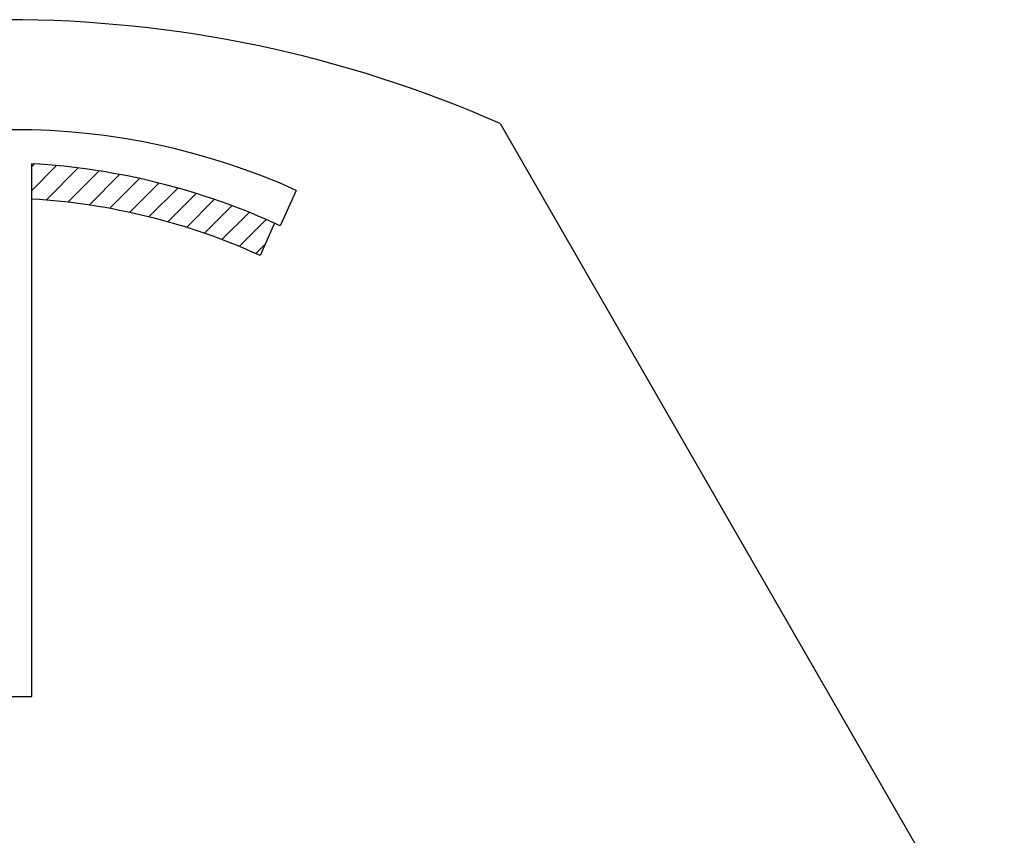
# Model space of a CAD drawing. Extents: x -65 to -29, y -70.1 to -47.
# Tile 50 of 57: x -33.685 to -33.369, y -69.076 to -68.814. Entities that reach past the tile are written whole.
import ezdxf

# ---------------------------------------------------------------- set-up
doc = ezdxf.new("R2010")
doc.units = 0
doc.header["$MEASUREMENT"] = 0
doc.layers.add('PLOTVIEW1', color=7, linetype='CONTINUOUS')

msp = doc.modelspace()

# ---------------------------------------------------------------- linework, layer by layer
at = {"layer": 'PLOTVIEW1', "color": 56, "linetype": 'CONTINUOUS'}
for p, q in [((-33.53052261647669, -68.84731220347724, 0.01968503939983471), (-33.3687382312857, -69.12797486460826, 0.0196850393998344)), ((-33.68079333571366, -69.03103154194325, 0.01968503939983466), (-33.68079333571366, -68.86021127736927, 0.01968503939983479)), ((-33.59591494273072, -68.86875696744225, 0.01968503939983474), (-33.60103980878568, -68.88013262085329, 0.01968503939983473)), ((-33.6028780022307, -68.87929433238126, 0.01968503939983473), (-33.60752406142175, -68.88960717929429, 0.01968503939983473)), ((-33.69201393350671, -69.03103154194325, 0.01968503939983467), (-33.68079333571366, -69.03103154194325, 0.01968503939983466))]:
    msp.add_line(p, q, dxfattribs=at)
at = {"layer": 'PLOTVIEW1', "color": 156, "linetype": 'CONTINUOUS'}
for p, q in [((-33.6807933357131, -68.86113714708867, 0.01968503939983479), (-33.67991918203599, -68.86026299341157, 0.01968503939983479)), ((-33.68079333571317, -68.86113714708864, 0.01968503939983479), (-33.67991918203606, -68.86026299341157, 0.01968503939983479)), ((-33.68079333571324, -68.86113714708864, 0.01968503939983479), (-33.67991918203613, -68.86026299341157, 0.01968503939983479)), ((-33.6807933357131, -68.86113714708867, 0.01968503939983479), (-33.67991918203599, -68.86026299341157, 0.01968503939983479)), ((-33.6807933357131, -68.86881536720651, 0.01968503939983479), (-33.67279294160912, -68.86081497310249, 0.01968503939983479)), ((-33.68079333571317, -68.86881536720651, 0.01968503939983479), (-33.67279294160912, -68.86081497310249, 0.01968503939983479)), ((-33.68079333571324, -68.86881536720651, 0.01968503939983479), (-33.67279294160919, -68.86081497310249, 0.01968503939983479)), ((-33.6807933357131, -68.86881536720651, 0.01968503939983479), (-33.67279294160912, -68.86081497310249, 0.01968503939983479)), ((-33.67617160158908, -68.87187185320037, 0.01968503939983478), (-33.66587414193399, -68.86157439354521, 0.01968503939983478)), ((-33.67617160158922, -68.87187185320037, 0.01968503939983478), (-33.66587414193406, -68.86157439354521, 0.01968503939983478)), ((-33.67617160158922, -68.87187185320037, 0.01968503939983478), (-33.66587414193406, -68.86157439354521, 0.01968503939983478)), ((-33.67617160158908, -68.87187185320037, 0.01968503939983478), (-33.66587414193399, -68.86157439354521, 0.01968503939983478)), ((-33.66918815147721, -68.87256662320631, 0.01968503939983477), (-33.65914756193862, -68.86252603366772, 0.01968503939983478)), ((-33.66918815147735, -68.87256662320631, 0.01968503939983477), (-33.65914756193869, -68.86252603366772, 0.01968503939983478)), ((-33.66918815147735, -68.87256662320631, 0.01968503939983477), (-33.65914756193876, -68.86252603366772, 0.01968503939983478)), ((-33.66918815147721, -68.87256662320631, 0.01968503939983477), (-33.65914756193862, -68.86252603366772, 0.01968503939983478)), ((-33.66241177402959, -68.87346846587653, 0.01968503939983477), (-33.65260025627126, -68.86365694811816, 0.01968503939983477)), ((-33.66241177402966, -68.87346846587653, 0.01968503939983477), (-33.65260025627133, -68.86365694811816, 0.01968503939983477)), ((-33.66241177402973, -68.87346846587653, 0.01968503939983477), (-33.65260025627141, -68.86365694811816, 0.01968503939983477)), ((-33.66241177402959, -68.87346846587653, 0.01968503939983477), (-33.65260025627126, -68.86365694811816, 0.01968503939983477)), ((-33.65582745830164, -68.87456237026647, 0.01968503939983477), (-33.64622112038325, -68.86495603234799, 0.01968503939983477)), ((-33.6558274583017, -68.87456237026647, 0.01968503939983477), (-33.64622112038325, -68.86495603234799, 0.01968503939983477)), ((-33.65582745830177, -68.87456237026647, 0.01968503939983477), (-33.64622112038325, -68.86495603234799, 0.01968503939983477)), ((-33.65582745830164, -68.87456237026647, 0.01968503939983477), (-33.64622112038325, -68.86495603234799, 0.01968503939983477)), ((-33.64942246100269, -68.87583559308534, 0.01968503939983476), (-33.64000055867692, -68.8664136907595, 0.01968503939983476)), ((-33.64942246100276, -68.87583559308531, 0.01968503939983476), (-33.64000055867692, -68.86641369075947, 0.01968503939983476)), ((-33.64942246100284, -68.87583559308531, 0.01968503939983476), (-33.64000055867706, -68.86641369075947, 0.01968503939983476)), ((-33.64942246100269, -68.87583559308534, 0.01968503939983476), (-33.64000055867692, -68.8664136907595, 0.01968503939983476)), ((-33.64318587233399, -68.8772772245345, 0.01968503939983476), (-33.63393022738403, -68.86802157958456, 0.01968503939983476)), ((-33.64318587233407, -68.8772772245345, 0.01968503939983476), (-33.63393022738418, -68.86802157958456, 0.01968503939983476)), ((-33.64318587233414, -68.8772772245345, 0.01968503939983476), (-33.63393022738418, -68.86802157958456, 0.01968503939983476)), ((-33.64318587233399, -68.87727722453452, 0.01968503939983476), (-33.63393022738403, -68.86802157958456, 0.01968503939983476)), ((-33.63710828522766, -68.878877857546, 0.01968503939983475), (-33.62800283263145, -68.86977240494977, 0.01968503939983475)), ((-33.63710828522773, -68.878877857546, 0.01968503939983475), (-33.62800283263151, -68.86977240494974, 0.01968503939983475)), ((-33.6371082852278, -68.878877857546, 0.01968503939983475), (-33.62800283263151, -68.86977240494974, 0.01968503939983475)), ((-33.63710828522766, -68.87887785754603, 0.01968503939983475), (-33.62800283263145, -68.86977240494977, 0.01968503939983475)), ((-33.6311815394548, -68.88062933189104, 0.01968503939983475), (-33.62221196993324, -68.87165976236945, 0.01968503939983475)), ((-33.63118153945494, -68.88062933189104, 0.01968503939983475), (-33.62221196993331, -68.87165976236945, 0.01968503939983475)), ((-33.63118153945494, -68.88062933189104, 0.01968503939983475), (-33.62221196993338, -68.87165976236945, 0.01968503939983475)), ((-33.6311815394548, -68.88062933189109, 0.01968503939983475), (-33.62221196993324, -68.87165976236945, 0.01968503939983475)), ((-33.62539852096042, -68.88252453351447, 0.01968503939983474), (-33.61655199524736, -68.87367800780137, 0.01968503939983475)), ((-33.62539852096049, -68.88252453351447, 0.01968503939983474), (-33.61655199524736, -68.87367800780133, 0.01968503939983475)), ((-33.62539852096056, -68.88252453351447, 0.01968503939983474), (-33.61655199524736, -68.87367800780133, 0.01968503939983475)), ((-33.62539852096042, -68.88252453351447, 0.01968503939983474), (-33.61655199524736, -68.87367800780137, 0.01968503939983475)), ((-33.61975300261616, -68.88455723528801, 0.01968503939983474), (-33.6110179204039, -68.87582215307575, 0.01968503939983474)), ((-33.61975300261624, -68.88455723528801, 0.01968503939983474), (-33.6110179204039, -68.87582215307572, 0.01968503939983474)), ((-33.61975300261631, -68.88455723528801, 0.01968503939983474), (-33.61101792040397, -68.87582215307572, 0.01968503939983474)), ((-33.61975300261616, -68.88455723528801, 0.01968503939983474), (-33.6110179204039, -68.87582215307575, 0.01968503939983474)), ((-33.61423951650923, -68.88672196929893, 0.01968503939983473), (-33.6056053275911, -68.87808778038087, 0.01968503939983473)), ((-33.6142395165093, -68.88672196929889, 0.01968503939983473), (-33.6056053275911, -68.87808778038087, 0.01968503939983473)), ((-33.61423951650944, -68.88672196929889, 0.01968503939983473), (-33.60560532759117, -68.87808778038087, 0.01968503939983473)), ((-33.61423951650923, -68.88672196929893, 0.01968503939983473), (-33.6056053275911, -68.87808778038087, 0.01968503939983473)), ((-33.60885325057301, -68.8890139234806, 0.01968503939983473), (-33.6059478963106, -68.88610856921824, 0.01968503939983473)), ((-33.60885325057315, -68.8890139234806, 0.01968503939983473), (-33.60594789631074, -68.88610856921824, 0.01968503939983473)), ((-33.60885325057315, -68.8890139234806, 0.01968503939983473), (-33.60594789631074, -68.88610856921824, 0.01968503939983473)), ((-33.60885325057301, -68.8890139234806, 0.01968503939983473), (-33.6059478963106, -68.88610856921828, 0.01968503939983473))]:
    msp.add_line(p, q, dxfattribs=at)
at = {"layer": 'PLOTVIEW1', "color": 56, "linetype": 'CONTINUOUS'}
for centre, radius, start, end in [((-33.68883617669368, -69.20725929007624, 0.01968503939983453), 0.3932239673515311, 66.25892877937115, 113.7410712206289), ((-33.6864036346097, -69.06961450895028, 0.01968503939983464), 0.2202996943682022, 65.74787367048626, 114.2521263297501), ((-33.69336669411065, -69.08015187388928, 0.01968503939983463), 0.220299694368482, 65.22242550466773, 86.7281295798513), ((-33.69336669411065, -69.08015187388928, 0.01968503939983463), 0.2089886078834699, 65.74787367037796, 86.55083749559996)]:
    msp.add_arc(centre, radius, start, end, dxfattribs=at)

doc.saveas('drawing.dxf')
